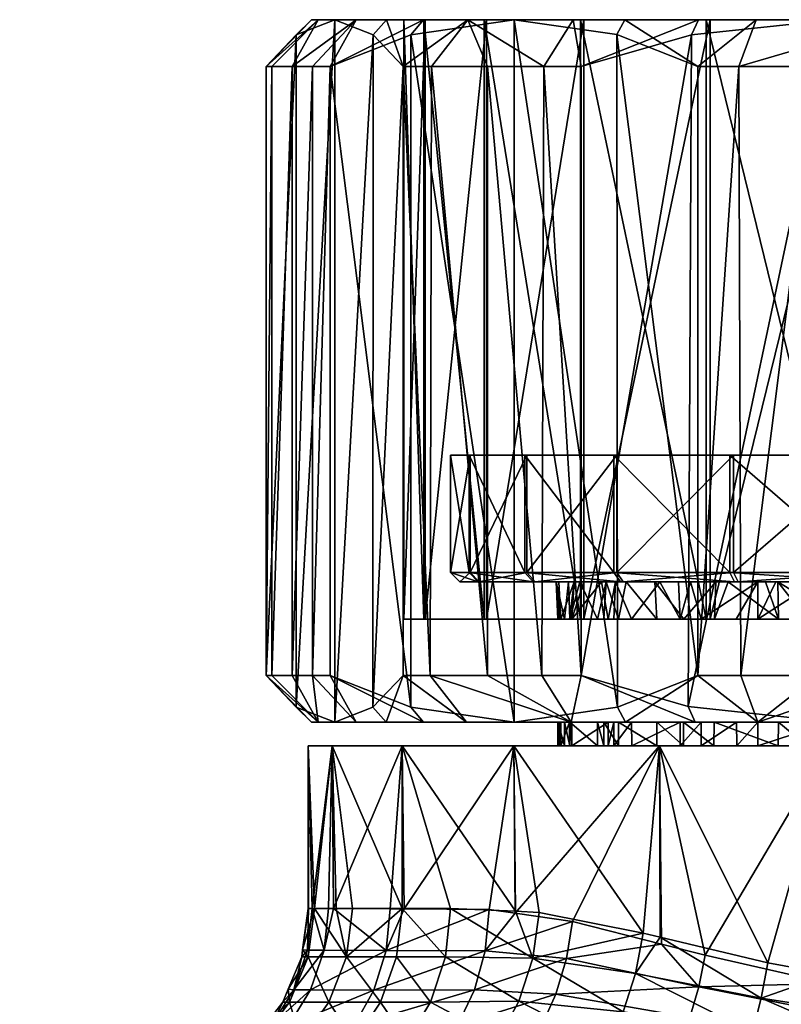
# Model space of a CAD drawing. Extents: x -0.145 to 0.145, y -0.15 to 0.
# Tile 23 of 83: x -0.096 to -0.08, y -0.021 to 0. Entities that reach past the tile are written whole.
import ezdxf

# ---------------------------------------------------------------- set-up
doc = ezdxf.new("R2010")
doc.units = 0
doc.layers.add('mesh', color=7, linetype='CONTINUOUS')

msp = doc.modelspace()

# ---------------------------------------------------------------- meshes
at = {"layer": 'mesh'}
mesh = msp.add_polyface(dxfattribs=at)
corners = [(-0.089951, -0.014, 0.005698), (-0.089568, -0.001, 0.006617), (-0.089568, -0.014, 0.006617), (-0.090383, -0.014, 0.004062), (-0.089951, -0.001, 0.005698), (-0.090815, -0.014, 0.002426), (-0.090383, -0.001, 0.004062), (-0.090935, -0.014, 0.001438), (-0.090815, -0.001, 0.002426), (-0.087436, -0.014, -0.010067), (-0.088014, -0.001, -0.009308), (-0.088014, -0.014, -0.009308), (-0.08621, -0.014, -0.011292), (-0.08741, -0.001, -0.010099), (-0.085055, -0.014, -0.012446), (-0.086209, -0.001, -0.011291), (-0.084213, -0.014, -0.013081), (-0.085008, -0.001, -0.012483), (-0.086235, -0.012801, -0.006541), (-0.084159, 0, -0.009226), (-0.084159, -0.012801, -0.009226), (-0.087545, -0.012801, -0.00341), (-0.086235, 0, -0.006541), (-0.088, -0.012801, -0.000047), (-0.087545, 0, -0.00341), (-0.087569, -0.012801, 0.003319), (-0.088, 0, -0.000047), (-0.086282, -0.012801, 0.006459), (-0.087569, 0, 0.003319), (-0.084226, -0.012801, 0.009159), (-0.086282, 0, 0.006459), (-0.088659, -0.014681, -0.006936), (-0.088654, -0.000323, -0.006955), (-0.089475, -0.015, -0.003935), (-0.089475, 0, -0.003935), (-0.090296, -0.014677, -0.000915), (-0.090296, -0.000323, -0.000915), (-0.08785, -0.014677, 0.008347), (-0.08785, -0.000323, 0.008347), (-0.085645, -0.015, 0.010568), (-0.085645, 0, 0.010568), (-0.08344, -0.014677, 0.012789), (-0.08537, -0.0093, -0.006038), (-0.081699, -0.0093, 0.001769), (-0.08658, -0.0093, -0.003148), (-0.086602, -0.0093, 0.003064), (-0.087, -0.0093, -0.000044), (-0.085414, -0.0093, 0.005962), (-0.085414, -0.0118, 0.005962), (-0.086602, -0.0118, 0.003064), (-0.087, -0.0118, -0.000044), (-0.08658, -0.0118, -0.003148), (-0.08537, -0.0118, -0.006038), (-0.083454, -0.0093, -0.008516), (-0.086387, -0.012, -0.003096), (-0.085198, -0.012, -0.005937), (-0.0868, -0.012, -0.000043), (-0.086409, -0.012, 0.003013), (-0.08524, -0.012, 0.005863), (-0.083374, -0.012, 0.008313), (-0.084364, -0.012, 0.002474), (-0.084687, -0.012, 0.001104), (-0.084157, -0.012, 0.003349), (-0.083679, -0.012, -0.004294), (-0.084745, -0.012, 0.000093), (-0.084486, -0.012, -0.002239), (-0.084242, -0.012, -0.003105)]
mesh.append_faces([[corners[k] for k in face] for face in [(0, 1, 2, 2), (3, 4, 0, 0), (5, 6, 3, 3), (7, 8, 5, 5), (9, 10, 11, 11), (12, 13, 9, 9), (14, 15, 12, 12), (16, 17, 14, 14), (18, 19, 20, 20), (21, 22, 18, 18), (23, 24, 21, 21), (25, 26, 23, 23), (27, 28, 25, 25), (29, 30, 27, 27), (31, 11, 10, 10), (32, 31, 10, 10), (32, 33, 31, 31), (34, 35, 33, 33), (36, 7, 35, 35), (37, 2, 1, 1), (38, 39, 37, 37), (40, 41, 39, 39), (42, 43, 44, 44), (43, 45, 46, 46), (43, 47, 45, 45), (48, 45, 47, 47), (49, 45, 48, 48), (49, 46, 45, 45), (50, 46, 49, 49), (50, 44, 46, 46), (51, 44, 50, 50), (51, 42, 44, 44), (52, 42, 51, 51), (52, 53, 42, 42), (52, 54, 55, 55), (51, 54, 52, 52), (51, 56, 54, 54), (50, 56, 51, 51), (50, 57, 56, 56), (49, 57, 50, 50), (49, 58, 57, 57), (48, 58, 49, 49), (48, 59, 58, 58), (57, 60, 61, 61), (57, 62, 60, 60), (58, 62, 57, 57), (54, 63, 55, 55), (54, 64, 65, 65), (56, 64, 54, 54), (56, 61, 64, 64), (65, 66, 54, 54)]])
mesh = msp.add_polyface(dxfattribs=at)
corners = [(-0.089973, 0, -0.000896), (-0.090296, -0.000323, -0.000915), (-0.089475, 0, -0.003935), (-0.090935, -0.001, 0.001438), (-0.089827, 0, 0.002274), (-0.087579, 0, 0.008171), (-0.089568, -0.001, 0.006617), (-0.089016, 0, 0.005342), (-0.08785, -0.000323, 0.008347), (-0.085645, 0, 0.010568), (-0.090815, -0.001, 0.002426), (-0.090383, -0.001, 0.004062), (-0.089951, -0.001, 0.005698), (-0.089951, -0.014, 0.005698), (-0.090383, -0.014, 0.004062), (-0.090815, -0.014, 0.002426), (-0.090935, -0.014, 0.001438), (-0.087436, -0.014, -0.010067), (-0.08741, -0.001, -0.010099), (-0.088014, -0.001, -0.009308), (-0.08621, -0.014, -0.011292), (-0.086209, -0.001, -0.011291), (-0.085055, -0.014, -0.012446), (-0.085008, -0.001, -0.012483), (-0.084213, -0.014, -0.013081), (-0.084213, -0.001, -0.013081), (-0.088654, -0.000323, -0.006955), (-0.088366, 0, -0.006808), (-0.086635, 0, -0.009468), (-0.084383, 0, -0.011703), (-0.086235, 0, -0.006541), (-0.084159, 0, -0.009226), (-0.087545, 0, -0.00341), (-0.088, 0, -0.000047), (-0.087569, 0, 0.003319), (-0.086282, 0, 0.006459), (-0.084226, 0, 0.009159), (-0.086235, -0.012801, -0.006541), (-0.087545, -0.012801, -0.00341), (-0.088, -0.012801, -0.000047), (-0.087569, -0.012801, 0.003319), (-0.086282, -0.012801, 0.006459), (-0.084226, -0.012801, 0.009159), (-0.089475, -0.015, -0.003935), (-0.090296, -0.014677, -0.000915), (-0.08785, -0.014677, 0.008347), (-0.085645, -0.015, 0.010568)]
mesh.append_faces([[corners[k] for k in face] for face in [(0, 1, 2, 2), (0, 3, 1, 1), (4, 3, 0, 0), (5, 6, 7, 7), (5, 8, 6, 6), (9, 8, 5, 5), (4, 10, 3, 3), (4, 11, 10, 10), (7, 11, 4, 4), (7, 12, 11, 11), (6, 12, 7, 7), (13, 12, 6, 6), (14, 11, 12, 12), (15, 10, 11, 11), (16, 3, 10, 10), (17, 18, 19, 19), (20, 21, 18, 18), (22, 23, 21, 21), (24, 25, 23, 23), (26, 27, 2, 2), (19, 27, 26, 26), (19, 28, 27, 27), (18, 28, 19, 19), (28, 23, 29, 29), (28, 21, 23, 23), (18, 21, 28, 28), (30, 28, 31, 31), (30, 27, 28, 28), (32, 27, 30, 30), (32, 2, 27, 27), (33, 2, 32, 32), (33, 0, 2, 2), (34, 0, 33, 33), (28, 29, 31, 31), (34, 4, 0, 0), (34, 7, 4, 4), (35, 7, 34, 34), (35, 5, 7, 7), (36, 5, 35, 35), (36, 9, 5, 5), (37, 30, 31, 31), (38, 32, 30, 30), (39, 33, 32, 32), (40, 34, 33, 33), (41, 35, 34, 34), (42, 36, 35, 35), (2, 43, 26, 26), (1, 44, 2, 2), (3, 16, 1, 1), (8, 45, 6, 6), (9, 46, 8, 8)]])
mesh = msp.add_polyface(dxfattribs=at)
corners = [(-0.0776, -0.001, 0.015787), (-0.077438, 0, 0.014801), (-0.076554, -0.001, 0.015924), (-0.083278, 0, 0.012509), (-0.083454, -0.000319, 0.012775), (-0.085645, 0, 0.010568), (-0.081722, -0.001, 0.014519), (-0.080479, 0, 0.013964), (-0.080844, -0.001, 0.014894), (-0.079174, -0.001, 0.015354), (-0.081722, -0.014, 0.014519), (-0.080807, -0.014, 0.014909), (-0.079174, -0.014, 0.015353), (-0.077541, -0.014, 0.015797), (-0.081711, 0, -0.013415), (-0.081855, -0.000323, -0.013704), (-0.07883, 0, -0.014503), (-0.084213, -0.001, -0.013081), (-0.084383, 0, -0.011703), (-0.085008, -0.001, -0.012483), (-0.078319, 0, -0.012569), (-0.075787, 0, -0.014979), (-0.081459, 0, -0.011282), (-0.084159, 0, -0.009226), (-0.075047, 0, 0.013), (-0.07841, 0, 0.012545), (-0.081541, 0, 0.011235), (-0.084226, 0, 0.009159), (-0.081459, -0.012801, -0.011282), (-0.084159, -0.012801, -0.009226), (-0.081541, -0.012801, 0.011235), (-0.07841, -0.012801, 0.012545), (-0.075047, -0.012801, 0.013), (-0.078319, -0.012801, -0.012569), (-0.074953, 0, -0.013), (-0.081931, -0.014661, -0.013684), (-0.084213, -0.014, -0.013081), (-0.07883, -0.015, -0.014503), (-0.08344, -0.014677, 0.012789), (-0.081699, -0.0093, 0.001769), (-0.073183, -0.0093, -0.006686), (-0.076817, -0.0093, 0.006686), (-0.079881, -0.0093, -0.004917), (-0.087, -0.0093, -0.000044), (-0.08658, -0.0093, -0.003148), (-0.08537, -0.0093, -0.006038), (-0.083454, -0.0093, -0.008516), (-0.080962, -0.0093, -0.010414), (-0.078064, -0.0093, -0.011602), (-0.078148, -0.0093, 0.01158), (-0.081038, -0.0093, 0.01037), (-0.075044, -0.0093, 0.012), (-0.085414, -0.0093, 0.005962), (-0.083516, -0.0093, 0.008454)]
mesh.append_faces([[corners[k] for k in face] for face in [(0, 1, 2, 2), (3, 4, 5, 5), (3, 6, 4, 4), (7, 6, 3, 3), (7, 8, 6, 6), (1, 8, 7, 7), (1, 9, 8, 8), (0, 9, 1, 1), (8, 10, 6, 6), (9, 11, 8, 8), (0, 12, 9, 9), (2, 13, 0, 0), (14, 15, 16, 16), (14, 17, 15, 15), (18, 17, 14, 14), (18, 19, 17, 17), (20, 16, 21, 21), (22, 16, 20, 20), (22, 14, 16, 16), (23, 14, 22, 22), (23, 18, 14, 14), (24, 1, 25, 25), (26, 5, 27, 27), (26, 3, 5, 5), (25, 3, 26, 26), (25, 7, 3, 3), (1, 7, 25, 25), (28, 22, 20, 20), (29, 23, 22, 22), (30, 26, 27, 27), (31, 25, 26, 26), (32, 25, 31, 31), (32, 24, 25, 25), (33, 20, 34, 34), (15, 35, 16, 16), (17, 36, 15, 15), (35, 37, 16, 16), (4, 38, 5, 5), (6, 10, 4, 4), (39, 40, 41, 41), (39, 42, 40, 40), (43, 44, 39, 39), (45, 42, 39, 39), (46, 42, 45, 45), (42, 47, 48, 48), (46, 47, 42, 42), (41, 49, 50, 50), (41, 51, 49, 49), (41, 52, 39, 39), (41, 53, 52, 52), (50, 53, 41, 41)]])
mesh = msp.add_polyface(dxfattribs=at)
corners = [(-0.080844, -0.001, 0.014894), (-0.080807, -0.014, 0.014909), (-0.081722, -0.014, 0.014519), (-0.079174, -0.001, 0.015354), (-0.079174, -0.014, 0.015353), (-0.0776, -0.001, 0.015787), (-0.077541, -0.014, 0.015797), (-0.076554, -0.001, 0.015924), (-0.076554, -0.014, 0.015924), (-0.081459, -0.012801, -0.011282), (-0.078319, 0, -0.012569), (-0.078319, -0.012801, -0.012569), (-0.084159, -0.012801, -0.009226), (-0.081459, 0, -0.011282), (-0.081541, -0.012801, 0.011235), (-0.084226, 0, 0.009159), (-0.084226, -0.012801, 0.009159), (-0.07841, -0.012801, 0.012545), (-0.081541, 0, 0.011235), (-0.081855, -0.000323, -0.013704), (-0.084213, -0.014, -0.013081), (-0.081931, -0.014661, -0.013684), (-0.07883, 0, -0.014503), (-0.07883, -0.015, -0.014503), (-0.075804, -0.014677, -0.015302), (-0.083454, -0.000319, 0.012775), (-0.08344, -0.014677, 0.012789), (-0.078148, -0.0118, 0.01158), (-0.078148, -0.0093, 0.01158), (-0.075044, -0.0118, 0.012), (-0.081038, -0.0093, 0.01037), (-0.081038, -0.0118, 0.01037), (-0.083516, -0.0093, 0.008454), (-0.083516, -0.0118, 0.008454), (-0.085414, -0.0093, 0.005962), (-0.085414, -0.0118, 0.005962), (-0.083454, -0.0118, -0.008516), (-0.083454, -0.0093, -0.008516), (-0.08537, -0.0118, -0.006038), (-0.080962, -0.0093, -0.010414), (-0.080962, -0.0118, -0.010414), (-0.078064, -0.0093, -0.011602), (-0.078064, -0.0118, -0.011602), (-0.074956, -0.0093, -0.012), (-0.080863, -0.012, -0.01024), (-0.083313, -0.012, -0.008374), (-0.085198, -0.012, -0.005937), (-0.083374, -0.012, 0.008313), (-0.080937, -0.012, 0.010198), (-0.078096, -0.012, 0.011387), (-0.075043, -0.012, 0.0118), (-0.078013, -0.012, -0.011409), (-0.079199, -0.012, 0.0088), (-0.078648, -0.012, 0.008986), (-0.077014, -0.012, 0.00954), (-0.076893, -0.012, 0.009559), (-0.08524, -0.012, 0.005863), (-0.083776, -0.012, 0.004248), (-0.084157, -0.012, 0.003349), (-0.083483, -0.012, 0.004706), (-0.082532, -0.012, 0.006191), (-0.082138, -0.012, 0.006625), (-0.082641, -0.012, -0.006042), (-0.081341, -0.012, -0.007356), (-0.083254, -0.012, -0.005189)]
mesh.append_faces([[corners[k] for k in face] for face in [(0, 1, 2, 2), (3, 4, 1, 1), (5, 6, 4, 4), (7, 8, 6, 6), (9, 10, 11, 11), (12, 13, 9, 9), (14, 15, 16, 16), (17, 18, 14, 14), (19, 20, 21, 21), (22, 23, 24, 24), (25, 2, 26, 26), (27, 28, 29, 29), (27, 30, 28, 28), (31, 30, 27, 27), (31, 32, 30, 30), (33, 32, 31, 31), (33, 34, 32, 32), (35, 34, 33, 33), (36, 37, 38, 38), (36, 39, 37, 37), (40, 39, 36, 36), (40, 41, 39, 39), (42, 41, 40, 40), (42, 43, 41, 41), (40, 44, 42, 42), (40, 45, 44, 44), (36, 45, 40, 40), (36, 46, 45, 45), (38, 46, 36, 36), (33, 47, 35, 35), (33, 48, 47, 47), (31, 48, 33, 33), (31, 49, 48, 48), (27, 49, 31, 31), (27, 50, 49, 49), (29, 50, 27, 27), (42, 44, 51, 51), (49, 52, 48, 48), (49, 53, 52, 52), (49, 54, 53, 53), (49, 55, 54, 54), (50, 55, 49, 49), (56, 57, 58, 58), (56, 59, 57, 57), (47, 59, 56, 56), (47, 60, 59, 59), (61, 60, 47, 47), (45, 62, 63, 63), (46, 62, 45, 45), (46, 64, 62, 62)]])
mesh = msp.add_polyface(dxfattribs=at)
corners = [(-0.089973, -0.015, -0.000896), (-0.084569, -0.015, -0.001873), (-0.089475, -0.015, -0.003935), (-0.085645, -0.015, 0.010568), (-0.082102, -0.015, 0.006595), (-0.087579, -0.015, 0.008171), (-0.089827, -0.015, 0.002274), (-0.084413, -0.015, 0.002484), (-0.08446, -0.015, 0.002359), (-0.089016, -0.015, 0.005342), (-0.083638, -0.015, 0.004518), (-0.083515, -0.015, 0.004727), (-0.083135, -0.015, 0.005372), (-0.084708, -0.015, -0.000892), (-0.084681, -0.015, 0.000091), (-0.084644, -0.015, 0.001424), (-0.084709, -0.012801, -0.000895), (-0.088, -0.012801, -0.000047), (-0.087545, -0.012801, -0.00341), (-0.084159, -0.012801, -0.009226), (-0.082595, -0.012801, -0.006008), (-0.086235, -0.012801, -0.006541), (-0.083516, -0.012801, 0.004728), (-0.08314, -0.012801, 0.005367), (-0.086282, -0.012801, 0.006459), (-0.087569, -0.012801, 0.003319), (-0.084413, -0.012801, 0.002484), (-0.084459, -0.012801, 0.002365), (-0.084647, -0.012801, 0.001413), (-0.084682, -0.012801, 0.000091), (-0.08457, -0.012801, -0.001866), (-0.084453, -0.012801, -0.002228), (-0.083864, -0.012801, -0.004059), (-0.08373, -0.012801, -0.004318), (-0.090296, -0.014677, -0.000915), (-0.090935, -0.014, 0.001438), (-0.090815, -0.014, 0.002426), (-0.08785, -0.014677, 0.008347), (-0.089568, -0.014, 0.006617), (-0.089951, -0.014, 0.005698), (-0.090383, -0.014, 0.004062), (-0.088375, -0.015, -0.006791), (-0.088659, -0.014681, -0.006936), (-0.088014, -0.014, -0.009308), (-0.086658, -0.015, -0.009438), (-0.087436, -0.014, -0.010067), (-0.084427, -0.015, -0.011668), (-0.08621, -0.014, -0.011292), (-0.085055, -0.014, -0.012446), (-0.086409, -0.012, 0.003013), (-0.084687, -0.012, 0.001104), (-0.0868, -0.012, -0.000043), (-0.081375, -0.015, -0.007375), (-0.084745, -0.012, 0.000093)]
mesh.append_faces([[corners[k] for k in face] for face in [(0, 1, 2, 2), (3, 4, 5, 5), (6, 7, 8, 8), (6, 9, 7, 7), (9, 10, 7, 7), (9, 11, 10, 10), (5, 11, 9, 9), (4, 12, 5, 5), (0, 13, 1, 1), (0, 14, 13, 13), (6, 14, 0, 0), (6, 15, 14, 14), (8, 15, 6, 6), (16, 17, 18, 18), (19, 20, 21, 21), (22, 23, 24, 24), (25, 26, 24, 24), (25, 27, 26, 26), (25, 28, 27, 27), (17, 28, 25, 25), (17, 29, 28, 28), (16, 29, 17, 17), (18, 30, 16, 16), (18, 31, 30, 30), (21, 31, 18, 18), (21, 32, 31, 31), (33, 32, 21, 21), (34, 0, 2, 2), (35, 0, 34, 34), (35, 6, 0, 0), (36, 6, 35, 35), (5, 37, 3, 3), (5, 38, 37, 37), (9, 38, 5, 5), (9, 39, 38, 38), (6, 39, 9, 9), (6, 40, 39, 39), (36, 40, 6, 6), (41, 42, 2, 2), (41, 43, 42, 42), (44, 43, 41, 41), (44, 45, 43, 43), (46, 45, 44, 44), (46, 47, 45, 45), (48, 47, 46, 46), (49, 50, 51, 51), (52, 46, 44, 44), (28, 53, 50, 50), (29, 53, 28, 28), (16, 53, 29, 29), (16, 30, 53, 53)]])
mesh = msp.add_polyface(dxfattribs=at)
corners = [(-0.084226, -0.012801, 0.009159), (-0.080903, -0.012801, 0.007759), (-0.081541, -0.012801, 0.011235), (-0.086235, -0.012801, -0.006541), (-0.083415, -0.012801, -0.004924), (-0.08373, -0.012801, -0.004318), (-0.082595, -0.012801, -0.006008), (-0.084159, -0.012801, -0.009226), (-0.082023, -0.012801, -0.006764), (-0.081653, -0.012801, 0.007127), (-0.082102, -0.012801, 0.006595), (-0.086282, -0.012801, 0.006459), (-0.08314, -0.012801, 0.005367), (-0.083637, -0.012801, 0.004522), (-0.083516, -0.012801, 0.004728), (-0.084413, -0.012801, 0.002484), (-0.081459, -0.012801, -0.011282), (-0.079998, -0.012801, -0.008303), (-0.081722, -0.014, 0.014519), (-0.083263, -0.015, 0.012519), (-0.08344, -0.014677, 0.012789), (-0.084213, -0.014, -0.013081), (-0.081778, -0.015, -0.013381), (-0.081931, -0.014661, -0.013684), (-0.085055, -0.014, -0.012446), (-0.084427, -0.015, -0.011668), (-0.081341, -0.012, -0.007356), (-0.081071, -0.012, -0.007629), (-0.083313, -0.012, -0.008374), (-0.080277, -0.012, -0.008198), (-0.080863, -0.012, -0.01024), (-0.085198, -0.012, -0.005937), (-0.083679, -0.012, -0.004294), (-0.083254, -0.012, -0.005189), (-0.086387, -0.012, -0.003096), (-0.084242, -0.012, -0.003105), (-0.083374, -0.012, 0.008313), (-0.081875, -0.012, 0.006914), (-0.082138, -0.012, 0.006625), (-0.080438, -0.012, 0.008038), (-0.080937, -0.012, 0.010198), (-0.082532, -0.012, 0.006191), (-0.083483, -0.012, 0.004706), (-0.083776, -0.012, 0.004248), (-0.084157, -0.012, 0.003349), (-0.084364, -0.012, 0.002474), (-0.084459, -0.012801, 0.002365), (-0.084647, -0.012801, 0.001413), (-0.084687, -0.012, 0.001104), (-0.083864, -0.012801, -0.004059), (-0.084453, -0.012801, -0.002228), (-0.081368, -0.012801, -0.007379), (-0.084486, -0.012, -0.002239), (-0.08457, -0.012801, -0.001866), (-0.084745, -0.012, 0.000093), (-0.082641, -0.012, -0.006042)]
mesh.append_faces([[corners[k] for k in face] for face in [(0, 1, 2, 2), (3, 4, 5, 5), (3, 6, 4, 4), (7, 8, 6, 6), (0, 9, 1, 1), (0, 10, 9, 9), (11, 10, 0, 0), (11, 12, 10, 10), (11, 13, 14, 14), (11, 15, 13, 13), (16, 17, 7, 7), (18, 19, 20, 20), (21, 22, 23, 23), (24, 25, 21, 21), (26, 27, 28, 28), (29, 30, 28, 28), (31, 32, 33, 33), (34, 35, 32, 32), (36, 37, 38, 38), (36, 39, 37, 37), (40, 39, 36, 36), (10, 37, 9, 9), (10, 38, 37, 37), (10, 41, 38, 38), (12, 41, 10, 10), (12, 42, 41, 41), (14, 42, 12, 12), (13, 42, 14, 14), (13, 43, 42, 42), (15, 43, 13, 13), (15, 44, 43, 43), (15, 45, 44, 44), (46, 45, 15, 15), (46, 47, 45, 45), (47, 48, 45, 45), (49, 35, 50, 50), (49, 32, 35, 35), (5, 32, 49, 49), (4, 32, 5, 5), (4, 33, 32, 32), (6, 33, 4, 4), (51, 8, 7, 7), (7, 17, 51, 51), (52, 53, 50, 50), (54, 53, 52, 52), (50, 35, 52, 52), (6, 55, 33, 33), (8, 55, 6, 6), (8, 26, 55, 55), (8, 51, 26, 26)]])
mesh = msp.add_polyface(dxfattribs=at)
corners = [(-0.081541, -0.012801, 0.011235), (-0.080903, -0.012801, 0.007759), (-0.080441, -0.012801, 0.008032), (-0.07841, -0.012801, 0.012545), (-0.078007, -0.012801, 0.009276), (-0.076883, -0.012801, 0.009497), (-0.078662, -0.012801, 0.009026), (-0.078913, -0.012801, 0.008931), (-0.078715, -0.012801, -0.009005), (-0.078319, -0.012801, -0.012569), (-0.078493, -0.012801, -0.009103), (-0.081459, -0.012801, -0.011282), (-0.079388, -0.012801, -0.008707), (-0.079998, -0.012801, -0.008303), (-0.077473, -0.012801, -0.009361), (-0.080807, -0.014, 0.014909), (-0.080444, -0.015, 0.013977), (-0.081722, -0.014, 0.014519), (-0.077382, -0.015, 0.01481), (-0.077541, -0.014, 0.015797), (-0.076554, -0.014, 0.015924), (-0.079174, -0.014, 0.015353), (-0.080277, -0.012, -0.008198), (-0.083313, -0.012, -0.008374), (-0.081071, -0.012, -0.007629), (-0.080016, -0.012, -0.008326), (-0.080863, -0.012, -0.01024), (-0.078013, -0.012, -0.011409), (-0.077489, -0.012, -0.009427), (-0.076207, -0.012, -0.009609), (-0.078209, -0.012, -0.009207), (-0.078697, -0.012, -0.008969), (-0.080937, -0.012, 0.010198), (-0.080058, -0.012, 0.008335), (-0.080438, -0.012, 0.008038), (-0.079199, -0.012, 0.0088), (-0.077014, -0.012, 0.00954), (-0.076893, -0.012, 0.009559), (-0.078648, -0.012, 0.008986), (-0.081653, -0.012801, 0.007127), (-0.081875, -0.012, 0.006914), (-0.076256, -0.012801, -0.009669), (-0.074953, -0.012801, -0.013), (-0.081368, -0.012801, -0.007379), (-0.081341, -0.012, -0.007356)]
mesh.append_faces([[corners[k] for k in face] for face in [(0, 1, 2, 2), (3, 4, 5, 5), (3, 6, 4, 4), (0, 6, 3, 3), (0, 7, 6, 6), (2, 7, 0, 0), (8, 9, 10, 10), (8, 11, 9, 9), (12, 11, 8, 8), (12, 13, 11, 11), (9, 14, 10, 10), (15, 16, 17, 17), (18, 19, 20, 20), (16, 21, 19, 19), (15, 21, 16, 16), (22, 23, 24, 24), (25, 26, 22, 22), (27, 28, 29, 29), (27, 30, 28, 28), (26, 30, 27, 27), (26, 31, 30, 30), (25, 31, 26, 26), (32, 33, 34, 34), (32, 35, 33, 33), (25, 13, 12, 12), (22, 13, 25, 25), (34, 2, 1, 1), (5, 36, 37, 37), (4, 36, 5, 5), (4, 38, 36, 36), (33, 2, 34, 34), (35, 2, 33, 33), (35, 7, 2, 2), (38, 7, 35, 35), (38, 6, 7, 7), (4, 6, 38, 38), (39, 34, 1, 1), (39, 40, 34, 34), (24, 13, 22, 22), (8, 25, 12, 12), (8, 31, 25, 25), (10, 31, 8, 8), (10, 30, 31, 31), (14, 30, 10, 10), (14, 28, 30, 30), (9, 41, 14, 14), (42, 41, 9, 9), (24, 43, 13, 13), (44, 43, 24, 24), (41, 28, 14, 14), (41, 29, 28, 28)]])
mesh = msp.add_polyface(dxfattribs=at)
corners = [(-0.086658, -0.015, -0.009438), (-0.082597, -0.015, -0.006006), (-0.082028, -0.015, -0.006761), (-0.088375, -0.015, -0.006791), (-0.083418, -0.015, -0.004917), (-0.084427, -0.015, -0.011668), (-0.080003, -0.015, -0.0083), (-0.081778, -0.015, -0.013381), (-0.085645, -0.015, 0.010568), (-0.081654, -0.015, 0.007126), (-0.082102, -0.015, 0.006595), (-0.083263, -0.015, 0.012519), (-0.087579, -0.015, 0.008171), (-0.083135, -0.015, 0.005372), (-0.083515, -0.015, 0.004727), (-0.080893, -0.015, 0.007765), (-0.080444, -0.015, 0.013977), (-0.08044, -0.015, 0.008031), (-0.08344, -0.014677, 0.012789), (-0.081722, -0.014, 0.014519), (-0.084213, -0.014, -0.013081), (-0.08565, -0.0155, 0.010765), (-0.080891, -0.0155, 0.007767), (-0.082543, -0.0155, 0.013148), (-0.088034, -0.0155, -0.007342), (-0.082598, -0.0155, -0.006006), (-0.083419, -0.0155, -0.004915), (-0.08565, -0.0155, -0.010449), (-0.08203, -0.0155, -0.006761), (-0.081654, -0.0155, 0.007126), (-0.082102, -0.0155, 0.006595), (-0.088034, -0.0155, 0.007658), (-0.083134, -0.0155, 0.005373), (-0.082543, -0.0155, -0.012832), (-0.080004, -0.0155, -0.0083), (-0.082888, -0.019502, -0.012627), (-0.083515, -0.0155, 0.004726), (-0.083638, -0.0155, 0.004518), (-0.083638, -0.015, 0.004518), (-0.084413, -0.0155, 0.002484), (-0.084413, -0.015, 0.002484), (-0.084461, -0.0155, 0.002357), (-0.08446, -0.015, 0.002359), (-0.084644, -0.0155, 0.001427), (-0.084644, -0.015, 0.001424), (-0.084454, -0.0155, -0.002228), (-0.084569, -0.015, -0.001873), (-0.084568, -0.0155, -0.001874), (-0.084454, -0.015, -0.002228), (-0.083863, -0.0155, -0.004059), (-0.083863, -0.015, -0.00406), (-0.083729, -0.0155, -0.004318), (-0.083729, -0.015, -0.004318), (-0.081375, -0.015, -0.007375), (-0.081377, -0.0155, -0.007374)]
mesh.append_faces([[corners[k] for k in face] for face in [(0, 1, 2, 2), (3, 4, 1, 1), (5, 6, 7, 7), (8, 9, 10, 10), (11, 9, 8, 8), (12, 13, 14, 14), (11, 15, 9, 9), (16, 17, 11, 11), (18, 11, 8, 8), (19, 16, 11, 11), (20, 5, 7, 7), (21, 22, 23, 23), (24, 25, 26, 26), (27, 28, 25, 25), (21, 29, 22, 22), (21, 30, 29, 29), (31, 32, 30, 30), (33, 34, 27, 27), (35, 33, 27, 27), (30, 9, 29, 29), (30, 10, 9, 9), (32, 10, 30, 30), (32, 13, 10, 10), (36, 13, 32, 32), (36, 14, 13, 13), (37, 14, 36, 36), (37, 38, 14, 14), (39, 38, 37, 37), (39, 40, 38, 38), (41, 40, 39, 39), (41, 42, 40, 40), (43, 42, 41, 41), (43, 44, 42, 42), (45, 46, 47, 47), (45, 48, 46, 46), (49, 48, 45, 45), (49, 50, 48, 48), (51, 50, 49, 49), (51, 52, 50, 50), (26, 52, 51, 51), (26, 4, 52, 52), (25, 4, 26, 26), (25, 1, 4, 4), (28, 1, 25, 25), (28, 2, 1, 1), (0, 2, 53, 53), (54, 28, 27, 27), (27, 34, 54, 54), (54, 2, 28, 28), (54, 53, 2, 2)]])
mesh = msp.add_polyface(dxfattribs=at)
corners = [(-0.075787, -0.015, -0.014979), (-0.07883, -0.015, -0.014503), (-0.077473, -0.015, -0.009361), (-0.078491, -0.015, -0.009104), (-0.078715, -0.015, -0.009005), (-0.081778, -0.015, -0.013381), (-0.079393, -0.015, -0.008704), (-0.080003, -0.015, -0.0083), (-0.080444, -0.015, 0.013977), (-0.078009, -0.015, 0.009277), (-0.078665, -0.015, 0.009027), (-0.076891, -0.015, 0.009498), (-0.077382, -0.015, 0.01481), (-0.083263, -0.015, 0.012519), (-0.08044, -0.015, 0.008031), (-0.080893, -0.015, 0.007765), (-0.078896, -0.015, 0.008939), (-0.077541, -0.014, 0.015797), (-0.081931, -0.014661, -0.013684), (-0.082543, -0.0155, 0.013148), (-0.080891, -0.0155, 0.007767), (-0.08044, -0.0155, 0.008031), (-0.078925, -0.0155, 0.014647), (-0.078009, -0.0155, 0.009277), (-0.076893, -0.0155, 0.009498), (-0.078665, -0.0155, 0.009027), (-0.078892, -0.0155, 0.008941), (-0.082543, -0.0155, -0.012832), (-0.079394, -0.0155, -0.008704), (-0.080004, -0.0155, -0.0083), (-0.078715, -0.0155, -0.009005), (-0.078925, -0.0155, -0.014331), (-0.078491, -0.0155, -0.009104), (-0.077473, -0.0155, -0.009361), (-0.080228, -0.020137, -0.013918), (-0.077713, -0.020594, -0.014602), (-0.075043, -0.0155, -0.014842), (-0.081565, -0.019973, 0.013666), (-0.081654, -0.0155, 0.007126), (-0.081654, -0.015, 0.007126), (-0.084427, -0.015, -0.011668), (-0.081375, -0.015, -0.007375), (-0.076254, -0.0155, -0.009669), (-0.081377, -0.0155, -0.007374)]
mesh.append_faces([[corners[k] for k in face] for face in [(0, 1, 2, 2), (1, 3, 2, 2), (1, 4, 3, 3), (5, 4, 1, 1), (5, 6, 4, 4), (5, 7, 6, 6), (8, 9, 10, 10), (8, 11, 9, 9), (12, 11, 8, 8), (13, 14, 15, 15), (8, 16, 14, 14), (10, 16, 8, 8), (8, 17, 12, 12), (18, 5, 1, 1), (19, 20, 21, 21), (22, 23, 24, 24), (22, 25, 23, 23), (19, 25, 22, 22), (19, 26, 25, 25), (21, 26, 19, 19), (27, 28, 29, 29), (27, 30, 28, 28), (31, 30, 27, 27), (31, 32, 30, 30), (33, 32, 31, 31), (34, 31, 27, 27), (35, 36, 31, 31), (37, 19, 22, 22), (23, 9, 11, 11), (25, 9, 23, 23), (25, 10, 9, 9), (26, 10, 25, 25), (26, 16, 10, 10), (21, 16, 26, 26), (21, 14, 16, 16), (20, 14, 21, 21), (20, 15, 14, 14), (38, 15, 20, 20), (38, 39, 15, 15), (28, 7, 29, 29), (28, 6, 7, 7), (30, 6, 28, 28), (30, 4, 6, 6), (32, 4, 30, 30), (32, 3, 4, 4), (33, 3, 32, 32), (33, 2, 3, 3), (40, 41, 7, 7), (31, 42, 33, 33), (29, 41, 43, 43), (29, 7, 41, 41)]])
mesh = msp.add_polyface(dxfattribs=at)
corners = [(-0.088375, -0.015, -0.006791), (-0.082597, -0.015, -0.006006), (-0.086658, -0.015, -0.009438), (-0.083729, -0.015, -0.004318), (-0.083418, -0.015, -0.004917), (-0.083863, -0.015, -0.00406), (-0.084454, -0.015, -0.002228), (-0.089475, -0.015, -0.003935), (-0.084569, -0.015, -0.001873), (-0.090043, -0.0155, 0.000158), (-0.084708, -0.0155, -0.000891), (-0.084681, -0.0155, 0.000091), (-0.089532, -0.0155, -0.003724), (-0.088034, -0.0155, -0.007342), (-0.083419, -0.0155, -0.004915), (-0.083729, -0.0155, -0.004318), (-0.08565, -0.0155, -0.010449), (-0.082598, -0.0155, -0.006006), (-0.088034, -0.0155, 0.007658), (-0.082102, -0.0155, 0.006595), (-0.08565, -0.0155, 0.010765), (-0.083515, -0.0155, 0.004726), (-0.083134, -0.0155, 0.005373), (-0.083638, -0.0155, 0.004518), (-0.084413, -0.0155, 0.002484), (-0.089532, -0.0155, 0.00404), (-0.084461, -0.0155, 0.002357), (-0.084644, -0.0155, 0.001427), (-0.084568, -0.0155, -0.001874), (-0.084454, -0.0155, -0.002228), (-0.083863, -0.0155, -0.004059), (-0.089906, -0.018974, -0.001866), (-0.090043, -0.018974, 0.000033), (-0.089444, -0.018974, -0.003702), (-0.089097, -0.018974, -0.005086), (-0.085612, -0.019037, -0.010414), (-0.082543, -0.0155, 0.013148), (-0.08562, -0.019079, 0.010733), (-0.089502, -0.018977, 0.004029), (-0.088289, -0.018984, 0.007197), (-0.087988, -0.018986, 0.007626), (-0.086177, -0.019, 0.01021), (-0.090036, -0.018974, 0.000158), (-0.089956, -0.018974, 0.001769), (-0.089604, -0.018977, 0.003762), (-0.084644, -0.015, 0.001424), (-0.084681, -0.015, 0.000091), (-0.084708, -0.015, -0.000892), (-0.088033, -0.018975, -0.007342), (-0.087002, -0.018976, -0.008897)]
mesh.append_faces([[corners[k] for k in face] for face in [(0, 1, 2, 2), (3, 4, 0, 0), (0, 5, 3, 3), (0, 6, 5, 5), (7, 6, 0, 0), (7, 8, 6, 6), (9, 10, 11, 11), (12, 10, 9, 9), (13, 14, 15, 15), (16, 17, 13, 13), (18, 19, 20, 20), (21, 22, 18, 18), (18, 23, 21, 21), (18, 24, 23, 23), (25, 24, 18, 18), (25, 26, 24, 24), (9, 26, 25, 25), (9, 27, 26, 26), (11, 27, 9, 9), (12, 28, 10, 10), (12, 29, 28, 28), (13, 29, 12, 12), (13, 30, 29, 29), (15, 30, 13, 13), (31, 9, 32, 32), (31, 12, 9, 9), (33, 12, 31, 31), (33, 34, 12, 12), (13, 35, 16, 16), (36, 37, 20, 20), (38, 25, 18, 18), (18, 39, 38, 38), (18, 40, 39, 39), (20, 40, 18, 18), (20, 41, 40, 40), (37, 41, 20, 20), (9, 42, 32, 32), (9, 43, 42, 42), (25, 43, 9, 9), (25, 44, 43, 43), (38, 44, 25, 25), (11, 45, 27, 27), (11, 46, 45, 45), (10, 46, 11, 11), (10, 47, 46, 46), (28, 47, 10, 10), (28, 8, 47, 47), (13, 48, 49, 49), (12, 48, 13, 13), (34, 48, 12, 12)]])
mesh = msp.add_polyface(dxfattribs=at)
corners = [(-0.08565, -0.0155, -0.010449), (-0.085612, -0.019037, -0.010414), (-0.085108, -0.019059, -0.010964), (-0.088034, -0.0155, -0.007342), (-0.087002, -0.018976, -0.008897), (-0.082888, -0.019502, -0.012627), (-0.086264, -0.019877, 0.010259), (-0.086177, -0.019, 0.01021), (-0.08562, -0.019079, 0.010733), (-0.088378, -0.019874, 0.007242), (-0.087988, -0.018986, 0.007626), (-0.088289, -0.018984, 0.007197), (-0.086384, -0.02296, 0.013593), (-0.089146, -0.022998, 0.012758), (-0.088494, -0.022881, 0.012174), (-0.087819, -0.023097, 0.013595), (-0.086889, -0.023168, 0.014181), (-0.084395, -0.019255, 0.011886), (-0.084527, -0.020047, 0.011884), (-0.085899, -0.022603, 0.013061), (-0.087874, -0.022575, 0.011624), (-0.082675, -0.022957, 0.014681), (-0.082984, -0.023352, 0.015153), (-0.085455, -0.022111, 0.012608), (-0.087316, -0.022094, 0.011136), (-0.082383, -0.022474, 0.014286), (-0.085068, -0.021504, 0.012252), (-0.086848, -0.021463, 0.010734), (-0.086491, -0.020712, 0.010437), (-0.089061, -0.021477, 0.007602), (-0.08864, -0.020719, 0.00738), (-0.084755, -0.020807, 0.012007), (-0.087111, -0.020011, -0.008978), (-0.085541, -0.020952, -0.011219), (-0.085247, -0.020035, -0.011003), (-0.084061, -0.022544, -0.013607), (-0.086513, -0.022391, -0.012125), (-0.084509, -0.02302, -0.014191), (-0.085971, -0.021754, -0.011601), (-0.087937, -0.021804, -0.009602), (-0.08743, -0.020975, -0.009219), (-0.088499, -0.020975, -0.007607), (-0.088153, -0.02001, -0.007408), (-0.083657, -0.021921, -0.013139), (-0.087132, -0.022826, -0.012758), (-0.087792, -0.023032, -0.013463), (-0.08685, -0.02313, -0.013932), (-0.089366, -0.022839, -0.010683), (-0.088597, -0.022439, -0.010101), (-0.088033, -0.018975, -0.007342)]
mesh.append_faces([[corners[k] for k in face] for face in [(0, 1, 2, 2), (3, 4, 1, 1), (5, 0, 2, 2), (6, 7, 8, 8), (9, 7, 6, 6), (9, 10, 7, 7), (11, 10, 9, 9), (12, 13, 14, 14), (12, 15, 13, 13), (12, 16, 15, 15), (17, 6, 8, 8), (17, 18, 6, 6), (19, 14, 20, 20), (19, 12, 14, 14), (21, 12, 19, 19), (21, 22, 12, 12), (23, 20, 24, 24), (23, 19, 20, 20), (25, 19, 23, 23), (26, 24, 27, 27), (26, 23, 24, 24), (28, 29, 30, 30), (28, 27, 29, 29), (31, 27, 28, 28), (31, 26, 27, 27), (6, 30, 9, 9), (6, 28, 30, 30), (18, 28, 6, 6), (18, 31, 28, 28), (32, 33, 34, 34), (34, 4, 32, 32), (34, 1, 4, 4), (2, 1, 34, 34), (35, 36, 37, 37), (38, 36, 35, 35), (38, 39, 36, 36), (40, 39, 38, 38), (40, 41, 39, 39), (42, 41, 40, 40), (33, 38, 43, 43), (33, 40, 38, 38), (32, 40, 33, 33), (32, 42, 40, 40), (44, 45, 46, 46), (44, 47, 45, 45), (48, 47, 44, 44), (36, 44, 37, 37), (36, 48, 44, 44), (39, 48, 36, 36), (32, 4, 49, 49), (49, 42, 32, 32)]])
mesh = msp.add_polyface(dxfattribs=at)
corners = [(-0.082528, -0.019588, -0.012802), (-0.082543, -0.0155, -0.012832), (-0.082888, -0.019502, -0.012627), (-0.080228, -0.020137, -0.013918), (-0.078911, -0.020376, -0.014276), (-0.078925, -0.0155, -0.014331), (-0.077713, -0.020594, -0.014602), (-0.075452, -0.020771, -0.014836), (-0.075043, -0.0155, -0.014842), (-0.078925, -0.0155, 0.014647), (-0.078404, -0.02069, 0.014777), (-0.078909, -0.020576, 0.014599), (-0.076175, -0.020958, 0.015115), (-0.075043, -0.0155, 0.015158), (-0.081565, -0.019973, 0.013666), (-0.082499, -0.019736, 0.013078), (-0.082543, -0.0155, 0.013148), (-0.084395, -0.019255, 0.011886), (-0.08562, -0.019079, 0.010733), (-0.084527, -0.020047, 0.011884), (-0.081704, -0.020647, 0.013665), (-0.078491, -0.021282, 0.014803), (-0.076206, -0.021523, 0.015153), (-0.08212, -0.021917, 0.013979), (-0.085455, -0.022111, 0.012608), (-0.085068, -0.021504, 0.012252), (-0.081891, -0.021302, 0.01377), (-0.084755, -0.020807, 0.012007), (-0.078596, -0.02186, 0.014915), (-0.076242, -0.022077, 0.015271), (-0.077795, -0.02129, -0.01465), (-0.08037, -0.020893, -0.013944), (-0.083316, -0.021183, -0.01281), (-0.080785, -0.022294, -0.014405), (-0.080558, -0.021621, -0.014109), (-0.083657, -0.021921, -0.013139), (-0.085541, -0.020952, -0.011219), (-0.083056, -0.020363, -0.012637), (-0.085247, -0.020035, -0.011003), (-0.085108, -0.019059, -0.010964), (-0.075481, -0.022101, -0.015063), (-0.075465, -0.021446, -0.014893), (-0.077896, -0.021964, -0.014818)]
mesh.append_faces([[corners[k] for k in face] for face in [(0, 1, 2, 2), (3, 1, 0, 0), (4, 5, 3, 3), (6, 5, 4, 4), (7, 8, 6, 6), (9, 10, 11, 11), (9, 12, 10, 10), (13, 12, 9, 9), (14, 9, 11, 11), (15, 16, 14, 14), (16, 17, 18, 18), (15, 17, 16, 16), (15, 19, 17, 17), (15, 20, 19, 19), (14, 20, 15, 15), (11, 20, 14, 14), (11, 21, 20, 20), (10, 21, 11, 11), (10, 22, 21, 21), (12, 22, 10, 10), (23, 24, 25, 25), (26, 25, 27, 27), (26, 23, 25, 25), (28, 23, 26, 26), (20, 27, 19, 19), (20, 26, 27, 27), (21, 26, 20, 20), (21, 28, 26, 26), (22, 28, 21, 21), (22, 29, 28, 28), (6, 30, 7, 7), (4, 30, 6, 6), (4, 31, 30, 30), (3, 31, 4, 4), (32, 33, 34, 34), (32, 35, 33, 33), (36, 35, 32, 32), (0, 31, 3, 3), (0, 37, 31, 31), (2, 37, 0, 0), (2, 38, 37, 37), (39, 38, 2, 2), (30, 40, 41, 41), (30, 42, 40, 40), (31, 42, 30, 30), (31, 34, 42, 42), (37, 34, 31, 31), (37, 32, 34, 34), (38, 32, 37, 37), (38, 36, 32, 32)]])
mesh = msp.add_polyface(dxfattribs=at)
corners = [(-0.090036, -0.018974, 0.000158), (-0.09016, -0.019862, 0.000032), (-0.090043, -0.018974, 0.000033), (-0.090056, -0.019864, 0.00178), (-0.089956, -0.018974, 0.001769), (-0.089701, -0.019867, 0.003785), (-0.089604, -0.018977, 0.003762), (-0.089502, -0.018977, 0.004029), (-0.088378, -0.019874, 0.007242), (-0.088289, -0.018984, 0.007197), (-0.088494, -0.022881, 0.012174), (-0.089146, -0.022998, 0.012758), (-0.090326, -0.022992, 0.011129), (-0.087874, -0.022575, 0.011624), (-0.091036, -0.022883, 0.008649), (-0.09029, -0.022587, 0.008253), (-0.087316, -0.022094, 0.011136), (-0.08962, -0.02211, 0.007898), (-0.089061, -0.021477, 0.007602), (-0.091066, -0.022104, 0.00412), (-0.086848, -0.021463, 0.010734), (-0.08864, -0.020719, 0.00738), (-0.090451, -0.02147, 0.003968), (-0.089989, -0.020712, 0.003855), (-0.090179, -0.020009, 0.000032), (-0.09035, -0.02071, 0.001811), (-0.089366, -0.022839, -0.010683), (-0.08902, -0.022977, -0.01264), (-0.087792, -0.023032, -0.013463), (-0.089401, -0.022975, -0.012296), (-0.089926, -0.022976, -0.011652), (-0.090191, -0.022976, -0.011308), (-0.088153, -0.02001, -0.007408), (-0.089224, -0.020009, -0.005134), (-0.088499, -0.020975, -0.007607), (-0.088597, -0.022439, -0.010101), (-0.089767, -0.022439, -0.008339), (-0.08905, -0.021803, -0.007925), (-0.090194, -0.021802, -0.005495), (-0.089599, -0.020974, -0.005273), (-0.090437, -0.020974, -0.001938), (-0.090041, -0.020009, -0.001884), (-0.089444, -0.018974, -0.003702), (-0.089906, -0.018974, -0.001866), (-0.089097, -0.018974, -0.005086), (-0.090765, -0.022975, -0.010443), (-0.090603, -0.022838, -0.008821), (-0.090971, -0.022438, -0.005785), (-0.087937, -0.021804, -0.009602), (-0.088033, -0.018975, -0.007342)]
mesh.append_faces([[corners[k] for k in face] for face in [(0, 1, 2, 2), (0, 3, 1, 1), (4, 3, 0, 0), (4, 5, 3, 3), (6, 5, 4, 4), (7, 5, 6, 6), (7, 8, 5, 5), (9, 8, 7, 7), (10, 11, 12, 12), (13, 14, 15, 15), (13, 10, 14, 14), (16, 15, 17, 17), (16, 13, 15, 15), (18, 17, 19, 19), (20, 17, 18, 18), (20, 16, 17, 17), (21, 22, 23, 23), (21, 18, 22, 22), (3, 24, 1, 1), (3, 25, 24, 24), (5, 25, 3, 3), (5, 23, 25, 25), (8, 23, 5, 5), (8, 21, 23, 23), (26, 27, 28, 28), (26, 29, 27, 27), (26, 30, 29, 29), (31, 30, 26, 26), (32, 33, 34, 34), (35, 36, 26, 26), (37, 36, 35, 35), (37, 38, 36, 36), (39, 38, 37, 37), (39, 40, 38, 38), (41, 40, 39, 39), (33, 42, 43, 43), (33, 44, 42, 42), (26, 45, 31, 31), (36, 46, 26, 26), (38, 47, 36, 36), (1, 24, 41, 41), (48, 37, 35, 35), (34, 37, 48, 48), (34, 39, 37, 37), (33, 39, 34, 34), (33, 41, 39, 39), (43, 41, 33, 33), (43, 1, 41, 41), (2, 1, 43, 43), (49, 33, 32, 32), (49, 44, 33, 33)]])
mesh = msp.add_polyface(dxfattribs=at)
corners = [(-0.090765, -0.022975, -0.010443), (-0.0962, -0.022976, -0.012002), (-0.090191, -0.022976, -0.011308), (-0.0962, -0.023121, -0.013935), (-0.089926, -0.022976, -0.011652), (-0.089401, -0.022975, -0.012296), (-0.0962, -0.022975, -0.010101), (-0.090992, -0.022975, -0.010101), (-0.087819, -0.023097, 0.013595), (-0.0962, -0.02312, 0.013596), (-0.089146, -0.022998, 0.012758), (-0.09035, -0.02071, 0.001811), (-0.090465, -0.020699, 0.00003), (-0.090179, -0.020009, 0.000032), (-0.092208, -0.022578, 0.00201), (-0.092043, -0.022438, 0.000017), (-0.091569, -0.022074, 0.000021), (-0.091454, -0.022102, 0.001929), (-0.091214, -0.021802, 0.000024), (-0.090942, -0.021447, 0.000026), (-0.091036, -0.022883, 0.008649), (-0.091821, -0.022984, 0.009066), (-0.092623, -0.022876, 0.004504), (-0.088494, -0.022881, 0.012174), (-0.090326, -0.022992, 0.011129), (-0.092318, -0.022552, 0.000014), (-0.09029, -0.022587, 0.008253), (-0.091802, -0.02258, 0.004301), (-0.091066, -0.022104, 0.00412), (-0.08962, -0.02211, 0.007898), (-0.090824, -0.021468, 0.001862), (-0.090579, -0.020974, 0.000029), (-0.090451, -0.02147, 0.003968), (-0.089061, -0.021477, 0.007602), (-0.089989, -0.020712, 0.003855), (-0.091067, -0.021802, -0.002024), (-0.091888, -0.022438, -0.002135), (-0.090971, -0.022438, -0.005785), (-0.090603, -0.022838, -0.008821), (-0.091499, -0.022975, -0.009338), (-0.092844, -0.022974, -0.006484), (-0.091874, -0.022838, -0.006122), (-0.089366, -0.022839, -0.010683), (-0.089767, -0.022439, -0.008339), (-0.090194, -0.021802, -0.005495), (-0.090437, -0.020974, -0.001938), (-0.090041, -0.020009, -0.001884), (-0.0962, -0.022989, 0.011124)]
mesh.append_faces([[corners[k] for k in face] for face in [(0, 1, 2, 2), (3, 4, 2, 2), (3, 5, 4, 4), (6, 0, 7, 7), (8, 9, 10, 10), (11, 12, 13, 13), (14, 15, 16, 16), (17, 18, 19, 19), (20, 21, 22, 22), (20, 23, 21, 21), (23, 24, 21, 21), (14, 25, 15, 15), (26, 22, 27, 27), (26, 20, 22, 22), (17, 16, 18, 18), (17, 14, 16, 16), (28, 14, 17, 17), (28, 27, 14, 14), (29, 27, 28, 28), (29, 26, 27, 27), (30, 19, 31, 31), (30, 17, 19, 19), (32, 17, 30, 30), (32, 28, 17, 17), (33, 28, 32, 32), (11, 31, 12, 12), (11, 30, 31, 31), (34, 30, 11, 11), (34, 32, 30, 30), (35, 36, 37, 37), (38, 7, 0, 0), (38, 39, 7, 7), (38, 40, 39, 39), (41, 40, 38, 38), (41, 37, 36, 36), (38, 37, 41, 41), (36, 15, 25, 25), (36, 16, 15, 15), (35, 16, 36, 36), (35, 18, 16, 16), (19, 18, 35, 35), (42, 38, 0, 0), (43, 37, 38, 38), (44, 35, 37, 37), (45, 35, 44, 44), (45, 19, 35, 35), (45, 31, 19, 19), (45, 12, 31, 31), (46, 12, 45, 45), (46, 13, 12, 12), (10, 47, 24, 24)]])

doc.saveas('drawing.dxf')
